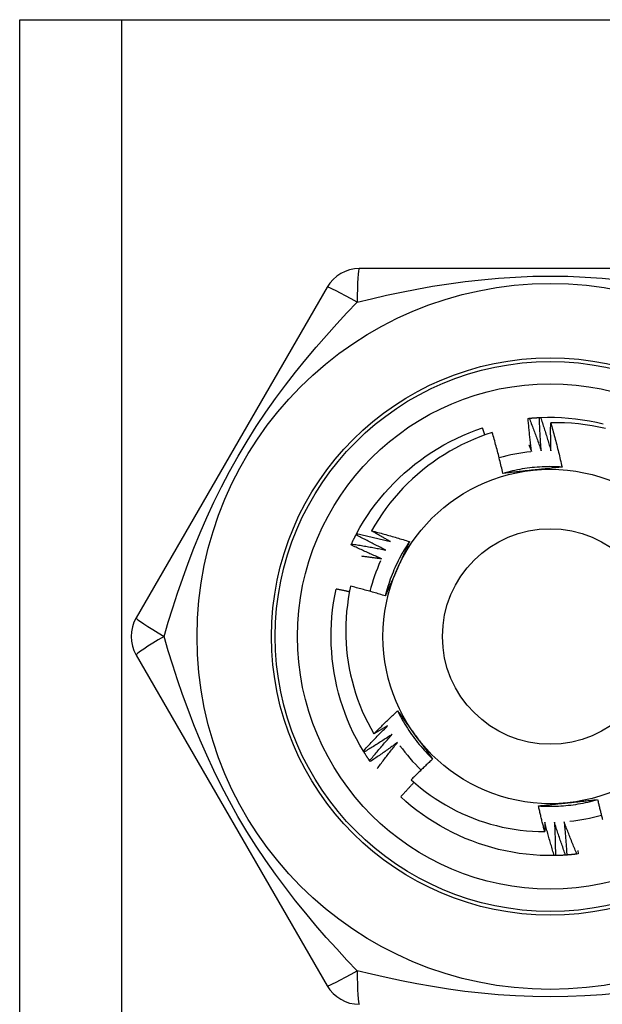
# Model space of a CAD drawing. Header units: inches. Extents: x 4.2 to 80.3, y 5.9 to 52.3.
# Tile 51 of 72: x 22.4 to 22.8, y 39.9 to 40.6. Entities that reach past the tile are written whole.
import ezdxf

# ---------------------------------------------------------------- set-up
doc = ezdxf.new("R2010")
doc.units = ezdxf.units.IN
doc.header["$LTSCALE"] = 5.125904
doc.header["$MEASUREMENT"] = 0
doc.layers.add('Visible Edges(ANSI)', color=7, linetype='Continuous', lineweight=25)
doc.layers.add('Visible Tangent Edges(ANSI)', color=7, linetype='Continuous', lineweight=25)

msp = doc.modelspace()

# ---------------------------------------------------------------- linework, layer by layer
at = {"layer": 'Visible Edges(ANSI)'}
for p, q in [((22.3912, 40.60269), (22.46047, 40.60269)), ((22.3912, 18.23633), (22.3912, 40.60269)), ((22.46047, 40.60269), (23.04492, 40.60269)), ((22.88282, 40.43301), (22.62257, 40.43301)), ((22.60064, 40.42035), (22.47051, 40.19497)), ((22.73757, 40.33095), (22.73834, 40.33103)), ((22.74531, 40.33153), (22.74608, 40.33157)), ((22.62036, 40.25167), (22.62072, 40.25236)), ((22.61694, 40.24471), (22.61726, 40.24541)), ((22.47051, 40.16964), (22.60064, 39.94426)), ((22.62577, 40.10348), (22.62536, 40.10414)), ((22.63003, 40.09699), (22.62959, 40.09763)), ((22.7562, 40.03293), (22.75543, 40.03292)), ((22.76395, 40.03331), (22.76318, 40.03326)), ((22.77167, 40.0341), (22.7709, 40.034)), ((22.77141, 40.03638), (22.77167, 40.0341))]:
    msp.add_line(p, q, dxfattribs=at)
at = {"layer": 'Visible Edges(ANSI)', "flags": 128}
for points in [[(22.74002, 40.30829), (22.73989, 40.30923), (22.73977, 40.31017), (22.73965, 40.31111), (22.73954, 40.31206), (22.73942, 40.313), (22.73931, 40.31394), (22.73919, 40.31488), (22.73908, 40.31583), (22.73898, 40.31677), (22.73887, 40.31771), (22.73876, 40.31866), (22.73866, 40.3196), (22.73856, 40.32055), (22.73846, 40.32149), (22.73836, 40.32244), (22.73827, 40.32338), (22.73818, 40.32433), (22.73808, 40.32527), (22.73799, 40.32622), (22.73791, 40.32716), (22.73782, 40.32811), (22.73774, 40.32906), (22.73765, 40.33), (22.73757, 40.33095)], [(22.73834, 40.33103), (22.73863, 40.33105), (22.73892, 40.33108), (22.73921, 40.33111), (22.7395, 40.33113), (22.73979, 40.33116), (22.74008, 40.33118), (22.74037, 40.33121), (22.74066, 40.33123), (22.74095, 40.33125), (22.74124, 40.33128), (22.74153, 40.3313), (22.74182, 40.33132), (22.74211, 40.33134), (22.7424, 40.33136), (22.74269, 40.33138), (22.74298, 40.3314), (22.74327, 40.33142), (22.74356, 40.33143), (22.74385, 40.33145), (22.74414, 40.33147), (22.74443, 40.33148), (22.74473, 40.3315), (22.74502, 40.33151), (22.74531, 40.33153)], [(22.73834, 40.33103), (22.73871, 40.33011), (22.73907, 40.32919), (22.73943, 40.32827), (22.73979, 40.32735), (22.74014, 40.32643), (22.7405, 40.3255), (22.74085, 40.32458), (22.7412, 40.32366), (22.74155, 40.32273), (22.7419, 40.32181), (22.74224, 40.32088), (22.74259, 40.31995), (22.74293, 40.31903), (22.74327, 40.3181), (22.74361, 40.31717), (22.74394, 40.31624), (22.74428, 40.31531), (22.74461, 40.31438), (22.74494, 40.31345), (22.74527, 40.31252), (22.7456, 40.31158), (22.74593, 40.31065), (22.74625, 40.30971), (22.74657, 40.30878)], [(22.74657, 40.30878), (22.7465, 40.30972), (22.74643, 40.31067), (22.74636, 40.31162), (22.74629, 40.31256), (22.74622, 40.31351), (22.74616, 40.31446), (22.74609, 40.31541), (22.74603, 40.31635), (22.74597, 40.3173), (22.74592, 40.31825), (22.74586, 40.3192), (22.74581, 40.32014), (22.74575, 40.32109), (22.7457, 40.32204), (22.74566, 40.32299), (22.74561, 40.32394), (22.74557, 40.32489), (22.74552, 40.32584), (22.74548, 40.32679), (22.74544, 40.32773), (22.74541, 40.32868), (22.74537, 40.32963), (22.74534, 40.33058), (22.74531, 40.33153)], [(22.74608, 40.33157), (22.75087, 40.3317), (22.75565, 40.33167), (22.76043, 40.33149), (22.7652, 40.33115), (22.76996, 40.33066), (22.77469, 40.33001), (22.77941, 40.32922), (22.7841, 40.32827), (22.78876, 40.32718)], [(22.74608, 40.33157), (22.7464, 40.33063), (22.74671, 40.3297), (22.74702, 40.32876), (22.74733, 40.32782), (22.74764, 40.32688), (22.74795, 40.32594), (22.74825, 40.325), (22.74855, 40.32406), (22.74885, 40.32312), (22.74915, 40.32218), (22.74945, 40.32124), (22.74975, 40.32029), (22.75004, 40.31935), (22.75033, 40.3184), (22.75062, 40.31746), (22.75091, 40.31651), (22.75119, 40.31557), (22.75148, 40.31462), (22.75176, 40.31367), (22.75204, 40.31272), (22.75232, 40.31178), (22.7526, 40.31083), (22.75287, 40.30988), (22.75315, 40.30893)], [(22.75315, 40.30893), (22.75313, 40.30972), (22.75311, 40.31051), (22.75309, 40.3113), (22.75307, 40.31209), (22.75306, 40.31288), (22.75304, 40.31367), (22.75303, 40.31447), (22.75302, 40.31526), (22.75301, 40.31605), (22.753, 40.31684), (22.75299, 40.31763), (22.75298, 40.31842), (22.75298, 40.31922), (22.75297, 40.32001), (22.75297, 40.3208), (22.75297, 40.32159), (22.75297, 40.32238), (22.75297, 40.32318), (22.75297, 40.32397), (22.75297, 40.32476), (22.75298, 40.32555), (22.75299, 40.32634), (22.75299, 40.32714), (22.753, 40.32793)], [(22.79037, 40.32405), (22.78577, 40.32506), (22.78115, 40.32592), (22.7765, 40.32663), (22.77183, 40.32719), (22.76714, 40.3276), (22.76244, 40.32786), (22.75772, 40.32797), (22.753, 40.32793)], [(22.753, 40.32793), (22.75336, 40.32668), (22.75372, 40.32543), (22.75407, 40.32419), (22.75442, 40.32294), (22.75476, 40.32169), (22.7551, 40.32044), (22.75544, 40.31918), (22.75578, 40.31793), (22.75611, 40.31668), (22.75644, 40.31542), (22.75677, 40.31417), (22.75709, 40.31291), (22.75741, 40.31165), (22.75773, 40.3104), (22.75804, 40.30914), (22.75835, 40.30788), (22.75866, 40.30662), (22.75896, 40.30536), (22.75926, 40.30409), (22.75956, 40.30283), (22.75985, 40.30157), (22.76015, 40.3003), (22.76043, 40.29904), (22.76072, 40.29777)], [(22.62072, 40.25236), (22.62304, 40.25654), (22.62549, 40.26065), (22.62807, 40.26468), (22.63078, 40.26861), (22.63362, 40.27246), (22.63658, 40.27622), (22.63966, 40.27988), (22.64286, 40.28344), (22.64616, 40.2869), (22.64958, 40.29025), (22.65309, 40.2935), (22.65671, 40.29663), (22.66042, 40.29965), (22.66422, 40.30255), (22.66812, 40.30533), (22.6721, 40.30799), (22.67616, 40.31052), (22.68029, 40.31292), (22.6845, 40.31518), (22.68879, 40.31731), (22.69313, 40.3193), (22.69755, 40.32115), (22.70202, 40.32286), (22.70654, 40.32441)], [(22.71318, 40.3213), (22.70889, 40.31987), (22.70463, 40.31831), (22.70042, 40.31661), (22.69627, 40.31478), (22.69218, 40.31282), (22.68816, 40.31074), (22.68421, 40.30854), (22.68033, 40.30621), (22.67653, 40.30376), (22.67281, 40.30119), (22.66917, 40.29851), (22.66562, 40.29571), (22.66216, 40.2928), (22.65878, 40.28978), (22.6555, 40.28665), (22.65232, 40.28341), (22.64925, 40.28007), (22.64629, 40.27665), (22.64344, 40.27313), (22.6407, 40.26953), (22.63809, 40.26585), (22.63559, 40.26208), (22.63321, 40.25824), (22.63096, 40.25432)], [(22.70816, 40.31962), (22.7081, 40.31982), (22.70803, 40.32002), (22.70796, 40.32022), (22.7079, 40.32042), (22.70783, 40.32062), (22.70776, 40.32082), (22.70769, 40.32102), (22.70763, 40.32121), (22.70756, 40.32141), (22.70749, 40.32161), (22.70743, 40.32181), (22.70736, 40.32201), (22.70729, 40.32221), (22.70722, 40.32241), (22.70715, 40.32261), (22.70709, 40.32281), (22.70702, 40.32301), (22.70695, 40.32321), (22.70688, 40.32341), (22.70681, 40.32361), (22.70675, 40.32381), (22.70668, 40.32401), (22.70661, 40.32421), (22.70654, 40.32441)], [(22.72043, 40.29346), (22.72016, 40.29463), (22.71989, 40.2958), (22.71961, 40.29696), (22.71934, 40.29813), (22.71906, 40.2993), (22.71877, 40.30046), (22.71849, 40.30163), (22.7182, 40.30279), (22.71791, 40.30395), (22.71761, 40.30511), (22.71732, 40.30628), (22.71702, 40.30744), (22.71671, 40.3086), (22.71641, 40.30975), (22.7161, 40.31091), (22.71578, 40.31207), (22.71547, 40.31323), (22.71515, 40.31438), (22.71483, 40.31554), (22.71451, 40.31669), (22.71418, 40.31784), (22.71385, 40.31899), (22.71352, 40.32015), (22.71318, 40.3213)], [(22.73817, 40.31281), (22.73825, 40.31262), (22.73833, 40.31243), (22.7384, 40.31225), (22.73848, 40.31206), (22.73856, 40.31187), (22.73864, 40.31168), (22.73871, 40.31149), (22.73879, 40.31131), (22.73887, 40.31112), (22.73895, 40.31093), (22.73902, 40.31074), (22.7391, 40.31055), (22.73918, 40.31036), (22.73925, 40.31018), (22.73933, 40.30999), (22.73941, 40.3098), (22.73948, 40.30961), (22.73956, 40.30942), (22.73964, 40.30923), (22.73971, 40.30905), (22.73979, 40.30886), (22.73987, 40.30867), (22.73994, 40.30848), (22.74002, 40.30829)], [(22.76072, 40.29777), (22.75902, 40.29787), (22.75733, 40.29795), (22.75563, 40.298), (22.75394, 40.29803), (22.75224, 40.29804), (22.75054, 40.29802), (22.74884, 40.29797), (22.74715, 40.2979), (22.74545, 40.29781), (22.74376, 40.29769), (22.74207, 40.29754), (22.74038, 40.29738), (22.73869, 40.29718), (22.73701, 40.29697), (22.73533, 40.29673), (22.73366, 40.29646), (22.73198, 40.29617), (22.73032, 40.29586), (22.72865, 40.29552), (22.727, 40.29515), (22.72535, 40.29477), (22.7237, 40.29436), (22.72206, 40.29392), (22.72043, 40.29346)], [(22.74078, 40.29564), (22.73993, 40.29555), (22.73907, 40.29546), (22.73822, 40.29537), (22.73737, 40.29528), (22.73651, 40.29519), (22.73566, 40.2951), (22.73481, 40.29501), (22.73396, 40.29492), (22.73311, 40.29483), (22.73226, 40.29474), (22.73141, 40.29465), (22.73057, 40.29456), (22.72972, 40.29447), (22.72887, 40.29438), (22.72803, 40.29429), (22.72718, 40.2942), (22.72633, 40.29411), (22.72549, 40.29401), (22.72465, 40.29392), (22.7238, 40.29383), (22.72296, 40.29374), (22.72211, 40.29365), (22.72127, 40.29355), (22.72043, 40.29346)], [(22.76072, 40.29777), (22.75989, 40.29768), (22.75907, 40.29759), (22.75824, 40.2975), (22.75741, 40.29741), (22.75659, 40.29732), (22.75576, 40.29723), (22.75493, 40.29714), (22.75411, 40.29705), (22.75328, 40.29696), (22.75245, 40.29687), (22.75162, 40.29678), (22.75079, 40.29669), (22.74996, 40.29661), (22.74913, 40.29652), (22.7483, 40.29643), (22.74747, 40.29634), (22.74663, 40.29625), (22.7458, 40.29617), (22.74497, 40.29608), (22.74413, 40.29599), (22.7433, 40.2959), (22.74246, 40.29581), (22.74162, 40.29573), (22.74078, 40.29564)], [(22.62072, 40.25236), (22.62169, 40.25215), (22.62265, 40.25195), (22.62362, 40.25174), (22.62459, 40.25153), (22.62555, 40.25132), (22.62652, 40.25111), (22.62748, 40.25089), (22.62844, 40.25067), (22.62941, 40.25046), (22.63037, 40.25023), (22.63133, 40.25001), (22.6323, 40.24979), (22.63326, 40.24956), (22.63422, 40.24933), (22.63518, 40.2491), (22.63614, 40.24887), (22.6371, 40.24864), (22.63806, 40.2484), (22.63902, 40.24817), (22.63998, 40.24793), (22.64094, 40.24769), (22.6419, 40.24744), (22.64286, 40.2472), (22.64382, 40.24695)], [(22.63096, 40.25432), (22.63204, 40.25404), (22.63312, 40.25376), (22.6342, 40.25348), (22.63528, 40.25319), (22.63636, 40.2529), (22.63743, 40.25261), (22.63851, 40.25232), (22.63958, 40.25202), (22.64066, 40.25173), (22.64173, 40.25143), (22.64281, 40.25113), (22.64388, 40.25082), (22.64495, 40.25052), (22.64603, 40.25021), (22.6471, 40.24989), (22.64817, 40.24958), (22.64924, 40.24926), (22.65031, 40.24895), (22.65137, 40.24863), (22.65244, 40.2483), (22.65351, 40.24798), (22.65458, 40.24765), (22.65564, 40.24732), (22.65671, 40.24699)], [(22.64382, 40.24695), (22.64328, 40.24725), (22.64274, 40.24755), (22.6422, 40.24785), (22.64166, 40.24815), (22.64112, 40.24845), (22.64058, 40.24876), (22.64005, 40.24906), (22.63951, 40.24936), (22.63897, 40.24967), (22.63843, 40.24997), (22.6379, 40.25028), (22.63736, 40.25058), (22.63683, 40.25089), (22.63629, 40.2512), (22.63576, 40.25151), (22.63522, 40.25182), (22.63469, 40.25213), (22.63416, 40.25244), (22.63362, 40.25275), (22.63309, 40.25306), (22.63256, 40.25337), (22.63202, 40.25369), (22.63149, 40.254), (22.63096, 40.25432)], [(22.61726, 40.24541), (22.61739, 40.24568), (22.61751, 40.24594), (22.61763, 40.2462), (22.61776, 40.24646), (22.61788, 40.24673), (22.61801, 40.24699), (22.61814, 40.24725), (22.61826, 40.24751), (22.61839, 40.24777), (22.61852, 40.24804), (22.61865, 40.2483), (22.61878, 40.24856), (22.61891, 40.24882), (22.61904, 40.24908), (22.61917, 40.24934), (22.6193, 40.2496), (22.61943, 40.24986), (22.61956, 40.25012), (22.61969, 40.25037), (22.61983, 40.25063), (22.61996, 40.25089), (22.62009, 40.25115), (22.62023, 40.25141), (22.62036, 40.25166)], [(22.61726, 40.24541), (22.61824, 40.24526), (22.61921, 40.2451), (22.62019, 40.24495), (22.62117, 40.24479), (22.62214, 40.24463), (22.62311, 40.24446), (22.62409, 40.2443), (22.62506, 40.24413), (22.62604, 40.24396), (22.62701, 40.24379), (22.62798, 40.24362), (22.62896, 40.24345), (22.62993, 40.24327), (22.6309, 40.24309), (22.63187, 40.24291), (22.63285, 40.24273), (22.63382, 40.24255), (22.63479, 40.24236), (22.63576, 40.24218), (22.63673, 40.24199), (22.6377, 40.2418), (22.63867, 40.2416), (22.63964, 40.24141), (22.64061, 40.24121)], [(22.64061, 40.24121), (22.63976, 40.24163), (22.6389, 40.24205), (22.63805, 40.24247), (22.6372, 40.24289), (22.63635, 40.24331), (22.6355, 40.24374), (22.63465, 40.24416), (22.63381, 40.24459), (22.63296, 40.24502), (22.63211, 40.24545), (22.63127, 40.24588), (22.63043, 40.24632), (22.62958, 40.24676), (22.62874, 40.24719), (22.6279, 40.24763), (22.62706, 40.24808), (22.62622, 40.24852), (22.62538, 40.24896), (22.62454, 40.24941), (22.6237, 40.24986), (22.62286, 40.25031), (22.62203, 40.25076), (22.62119, 40.25121), (22.62036, 40.25167)], [(22.65671, 40.24699), (22.65577, 40.24557), (22.65486, 40.24414), (22.65396, 40.2427), (22.65309, 40.24124), (22.65224, 40.23977), (22.65141, 40.23829), (22.6506, 40.2368), (22.64981, 40.2353), (22.64904, 40.23378), (22.6483, 40.23226), (22.64758, 40.23072), (22.64688, 40.22918), (22.6462, 40.22762), (22.64555, 40.22605), (22.64492, 40.22448), (22.64431, 40.22289), (22.64373, 40.2213), (22.64317, 40.2197), (22.64263, 40.21809), (22.64211, 40.21647), (22.64162, 40.21485), (22.64116, 40.21322), (22.64071, 40.21158), (22.6403, 40.20994)], [(22.65671, 40.24699), (22.65637, 40.24622), (22.65604, 40.24546), (22.65571, 40.2447), (22.65537, 40.24394), (22.65504, 40.24318), (22.6547, 40.24242), (22.65436, 40.24166), (22.65403, 40.2409), (22.65369, 40.24014), (22.65335, 40.23938), (22.65302, 40.23861), (22.65268, 40.23785), (22.65234, 40.23709), (22.652, 40.23632), (22.65166, 40.23556), (22.65132, 40.2348), (22.65098, 40.23403), (22.65064, 40.23326), (22.6503, 40.2325), (22.64996, 40.23173), (22.64962, 40.23096), (22.64927, 40.23019), (22.64893, 40.22942), (22.64859, 40.22865)], [(22.6377, 40.23532), (22.63683, 40.23569), (22.63596, 40.23606), (22.63508, 40.23644), (22.63421, 40.23681), (22.63334, 40.23719), (22.63247, 40.23757), (22.6316, 40.23795), (22.63073, 40.23834), (22.62987, 40.23872), (22.629, 40.23911), (22.62813, 40.2395), (22.62727, 40.23989), (22.6264, 40.24028), (22.62554, 40.24067), (22.62468, 40.24107), (22.62381, 40.24147), (22.62295, 40.24187), (22.62209, 40.24227), (22.62123, 40.24267), (22.62037, 40.24307), (22.61951, 40.24348), (22.61865, 40.24389), (22.61779, 40.2443), (22.61694, 40.24471)], [(22.62408, 40.23718), (22.62465, 40.23711), (22.62522, 40.23704), (22.62578, 40.23696), (22.62635, 40.23689), (22.62692, 40.23682), (22.62749, 40.23675), (22.62806, 40.23667), (22.62862, 40.2366), (22.62919, 40.23652), (22.62976, 40.23645), (22.63033, 40.23637), (22.6309, 40.23629), (22.63146, 40.23621), (22.63203, 40.23614), (22.6326, 40.23606), (22.63317, 40.23598), (22.63373, 40.2359), (22.6343, 40.23582), (22.63487, 40.23573), (22.63543, 40.23565), (22.636, 40.23557), (22.63657, 40.23549), (22.63714, 40.2354), (22.6377, 40.23532)], [(22.64859, 40.22865), (22.64824, 40.22787), (22.64789, 40.22708), (22.64754, 40.2263), (22.64719, 40.22552), (22.64684, 40.22473), (22.64649, 40.22395), (22.64615, 40.22317), (22.6458, 40.22239), (22.64545, 40.22161), (22.64511, 40.22083), (22.64476, 40.22005), (22.64441, 40.21927), (22.64407, 40.21849), (22.64372, 40.21771), (22.64338, 40.21693), (22.64303, 40.21615), (22.64269, 40.21538), (22.64235, 40.2146), (22.642, 40.21382), (22.64166, 40.21304), (22.64132, 40.21227), (22.64098, 40.21149), (22.64064, 40.21072), (22.6403, 40.20994)], [(22.62536, 40.10414), (22.62292, 40.10826), (22.62063, 40.11245), (22.61847, 40.11672), (22.61646, 40.12106), (22.61458, 40.12546), (22.61285, 40.12991), (22.61126, 40.13442), (22.60981, 40.13898), (22.60851, 40.14359), (22.60735, 40.14823), (22.60634, 40.15291), (22.60547, 40.15761), (22.60475, 40.16234), (22.60419, 40.16709), (22.60377, 40.17186), (22.60349, 40.17664), (22.60338, 40.18142), (22.60341, 40.1862), (22.60359, 40.19098), (22.60393, 40.19575), (22.60442, 40.20051), (22.60507, 40.20525), (22.60587, 40.20996), (22.60682, 40.21465)], [(22.61587, 40.21272), (22.61549, 40.2128), (22.61512, 40.21289), (22.61474, 40.21297), (22.61436, 40.21305), (22.61399, 40.21314), (22.61361, 40.21322), (22.61323, 40.2133), (22.61286, 40.21338), (22.61248, 40.21346), (22.6121, 40.21354), (22.61173, 40.21363), (22.61135, 40.21371), (22.61097, 40.21379), (22.6106, 40.21387), (22.61022, 40.21395), (22.60984, 40.21402), (22.60947, 40.2141), (22.60909, 40.21418), (22.60871, 40.21426), (22.60833, 40.21434), (22.60796, 40.21442), (22.60758, 40.2145), (22.6072, 40.21457), (22.60682, 40.21465)], [(22.61666, 40.21657), (22.61579, 40.21232), (22.61505, 40.20804), (22.61444, 40.20375), (22.61397, 40.19943), (22.61363, 40.1951), (22.61342, 40.19076), (22.61335, 40.1864), (22.61342, 40.18205), (22.61362, 40.1777), (22.61396, 40.17337), (22.61443, 40.16906), (22.61503, 40.16476), (22.61577, 40.16049), (22.61665, 40.15624), (22.61765, 40.15202), (22.61879, 40.14783), (22.62006, 40.14368), (22.62146, 40.13957), (22.62299, 40.13549), (22.62465, 40.13147), (22.62644, 40.1275), (22.62835, 40.1236), (22.63038, 40.11976), (22.63252, 40.11599)], [(22.6403, 40.20994), (22.63932, 40.21024), (22.63834, 40.21054), (22.63736, 40.21083), (22.63638, 40.21113), (22.6354, 40.21142), (22.63442, 40.21171), (22.63344, 40.212), (22.63245, 40.21228), (22.63147, 40.21257), (22.63049, 40.21285), (22.6295, 40.21313), (22.62852, 40.21341), (22.62753, 40.21368), (22.62655, 40.21395), (22.62556, 40.21422), (22.62458, 40.21449), (22.62359, 40.21476), (22.6226, 40.21502), (22.62161, 40.21529), (22.62062, 40.21555), (22.61963, 40.2158), (22.61864, 40.21606), (22.61765, 40.21631), (22.61666, 40.21657)], [(22.63252, 40.11599), (22.63318, 40.11665), (22.63384, 40.11731), (22.63451, 40.11797), (22.63517, 40.11863), (22.63583, 40.11928), (22.6365, 40.11994), (22.63717, 40.12059), (22.63783, 40.12124), (22.6385, 40.12189), (22.63917, 40.12254), (22.63984, 40.12319), (22.64052, 40.12384), (22.64119, 40.12449), (22.64187, 40.12513), (22.64254, 40.12578), (22.64322, 40.12642), (22.6439, 40.12706), (22.64458, 40.1277), (22.64526, 40.12834), (22.64594, 40.12898), (22.64663, 40.12962), (22.64731, 40.13025), (22.648, 40.13088), (22.64869, 40.13152)], [(22.64869, 40.13152), (22.64918, 40.13085), (22.64967, 40.13018), (22.65016, 40.12951), (22.65065, 40.12884), (22.65114, 40.12817), (22.65163, 40.1275), (22.65212, 40.12682), (22.65262, 40.12615), (22.65311, 40.12548), (22.6536, 40.12481), (22.65409, 40.12413), (22.65458, 40.12346), (22.65507, 40.12278), (22.65556, 40.12211), (22.65606, 40.12143), (22.65655, 40.12076), (22.65704, 40.12008), (22.65753, 40.1194), (22.65803, 40.11872), (22.65852, 40.11804), (22.65901, 40.11736), (22.65951, 40.11668), (22.66, 40.116), (22.6605, 40.11532)], [(22.64869, 40.13152), (22.64944, 40.13), (22.65022, 40.12849), (22.65103, 40.127), (22.65185, 40.12551), (22.65269, 40.12404), (22.65356, 40.12258), (22.65445, 40.12113), (22.65536, 40.1197), (22.65629, 40.11828), (22.65724, 40.11687), (22.6582, 40.11548), (22.65919, 40.1141), (22.6602, 40.11274), (22.66123, 40.11139), (22.66228, 40.11006), (22.66335, 40.10874), (22.66444, 40.10743), (22.66554, 40.10615), (22.66667, 40.10488), (22.66781, 40.10362), (22.66897, 40.10239), (22.67015, 40.10117), (22.67135, 40.09996), (22.67256, 40.09878)], [(22.62536, 40.10414), (22.62603, 40.10487), (22.62669, 40.10559), (22.62736, 40.10632), (22.62803, 40.10705), (22.6287, 40.10777), (22.62938, 40.10849), (22.63005, 40.10922), (22.63073, 40.10994), (22.6314, 40.11066), (22.63208, 40.11138), (22.63276, 40.11209), (22.63345, 40.11281), (22.63413, 40.11352), (22.63481, 40.11424), (22.6355, 40.11495), (22.63619, 40.11566), (22.63688, 40.11637), (22.63757, 40.11707), (22.63826, 40.11778), (22.63895, 40.11849), (22.63965, 40.11919), (22.64034, 40.11989), (22.64104, 40.12059), (22.64174, 40.1213)], [(22.64174, 40.1213), (22.64136, 40.12107), (22.64097, 40.12085), (22.64059, 40.12062), (22.64021, 40.1204), (22.63983, 40.12017), (22.63945, 40.11995), (22.63906, 40.11973), (22.63868, 40.1195), (22.6383, 40.11928), (22.63791, 40.11906), (22.63753, 40.11884), (22.63715, 40.11862), (22.63676, 40.1184), (22.63638, 40.11818), (22.63599, 40.11795), (22.63561, 40.11774), (22.63522, 40.11752), (22.63484, 40.1173), (22.63445, 40.11708), (22.63407, 40.11686), (22.63368, 40.11664), (22.6333, 40.11642), (22.63291, 40.11621), (22.63252, 40.11599)], [(22.64505, 40.11562), (22.64426, 40.11509), (22.64347, 40.11457), (22.64268, 40.11405), (22.64188, 40.11353), (22.64108, 40.11301), (22.64029, 40.1125), (22.63949, 40.11198), (22.63869, 40.11147), (22.63789, 40.11096), (22.63709, 40.11045), (22.63629, 40.10994), (22.63549, 40.10944), (22.63468, 40.10893), (22.63388, 40.10843), (22.63307, 40.10792), (22.63226, 40.10742), (22.63145, 40.10692), (22.63064, 40.10643), (22.62983, 40.10593), (22.62902, 40.10544), (22.62821, 40.10494), (22.6274, 40.10445), (22.62658, 40.10396), (22.62577, 40.10348)], [(22.62959, 40.09763), (22.63022, 40.0984), (22.63084, 40.09916), (22.63147, 40.09992), (22.63211, 40.10068), (22.63274, 40.10144), (22.63337, 40.10219), (22.63401, 40.10295), (22.63465, 40.1037), (22.63529, 40.10446), (22.63593, 40.10521), (22.63657, 40.10596), (22.63721, 40.10671), (22.63786, 40.10746), (22.63851, 40.10821), (22.63915, 40.10895), (22.6398, 40.1097), (22.64045, 40.11044), (22.64111, 40.11119), (22.64176, 40.11193), (22.64242, 40.11267), (22.64307, 40.11341), (22.64373, 40.11415), (22.64439, 40.11488), (22.64505, 40.11562)], [(22.6605, 40.11532), (22.66101, 40.11462), (22.66151, 40.11393), (22.66201, 40.11323), (22.66252, 40.11254), (22.66302, 40.11185), (22.66353, 40.11115), (22.66403, 40.11046), (22.66453, 40.10977), (22.66504, 40.10908), (22.66554, 40.10839), (22.66604, 40.1077), (22.66654, 40.10701), (22.66704, 40.10632), (22.66755, 40.10563), (22.66805, 40.10495), (22.66855, 40.10426), (22.66905, 40.10357), (22.66955, 40.10289), (22.67005, 40.1022), (22.67056, 40.10152), (22.67106, 40.10083), (22.67156, 40.10015), (22.67206, 40.09946), (22.67256, 40.09878)], [(22.64866, 40.11012), (22.6479, 40.10956), (22.64713, 40.10899), (22.64637, 40.10843), (22.6456, 40.10787), (22.64483, 40.10732), (22.64406, 40.10676), (22.64329, 40.1062), (22.64252, 40.10565), (22.64175, 40.1051), (22.64098, 40.10455), (22.6402, 40.104), (22.63943, 40.10345), (22.63865, 40.1029), (22.63787, 40.10236), (22.63709, 40.10182), (22.63631, 40.10127), (22.63553, 40.10073), (22.63475, 40.10019), (22.63396, 40.09966), (22.63318, 40.09912), (22.63239, 40.09859), (22.63161, 40.09806), (22.63082, 40.09752), (22.63003, 40.09699)], [(22.63481, 40.09226), (22.63537, 40.09301), (22.63594, 40.09377), (22.6365, 40.09452), (22.63706, 40.09527), (22.63763, 40.09603), (22.6382, 40.09678), (22.63877, 40.09753), (22.63934, 40.09828), (22.63991, 40.09902), (22.64048, 40.09977), (22.64106, 40.10052), (22.64163, 40.10126), (22.64221, 40.10201), (22.64279, 40.10275), (22.64337, 40.10349), (22.64395, 40.10423), (22.64454, 40.10497), (22.64512, 40.10571), (22.64571, 40.10645), (22.6463, 40.10718), (22.64688, 40.10792), (22.64747, 40.10865), (22.64807, 40.10939), (22.64866, 40.11012)], [(22.62959, 40.09763), (22.62942, 40.09787), (22.62926, 40.09811), (22.6291, 40.09835), (22.62893, 40.09859), (22.62877, 40.09884), (22.62861, 40.09908), (22.62845, 40.09932), (22.62828, 40.09956), (22.62812, 40.0998), (22.62796, 40.10005), (22.6278, 40.10029), (22.62765, 40.10053), (22.62749, 40.10078), (22.62733, 40.10102), (22.62717, 40.10126), (22.62701, 40.10151), (22.62686, 40.10175), (22.6267, 40.102), (22.62655, 40.10225), (22.62639, 40.10249), (22.62624, 40.10274), (22.62608, 40.10298), (22.62593, 40.10323), (22.62577, 40.10348)], [(22.67256, 40.09878), (22.67194, 40.0982), (22.67132, 40.09763), (22.6707, 40.09705), (22.67009, 40.09647), (22.66947, 40.09589), (22.66885, 40.0953), (22.66824, 40.09472), (22.66763, 40.09414), (22.66702, 40.09355), (22.6664, 40.09296), (22.66579, 40.09238), (22.66519, 40.09179), (22.66458, 40.0912), (22.66397, 40.09061), (22.66337, 40.09002), (22.66276, 40.08942), (22.66216, 40.08883), (22.66155, 40.08823), (22.66095, 40.08764), (22.66035, 40.08704), (22.65975, 40.08644), (22.65916, 40.08584), (22.65856, 40.08524), (22.65796, 40.08464)], [(22.65796, 40.08464), (22.66108, 40.08188), (22.66428, 40.07922), (22.66755, 40.07665), (22.6709, 40.07419), (22.67432, 40.07184), (22.67782, 40.06959), (22.68138, 40.06745), (22.68501, 40.06542), (22.6887, 40.0635), (22.69246, 40.06169), (22.69627, 40.06), (22.70013, 40.05842), (22.70404, 40.05697), (22.70798, 40.05564), (22.71196, 40.05444), (22.71598, 40.05336), (22.72002, 40.0524), (22.72409, 40.05157), (22.72818, 40.05087), (22.7323, 40.0503), (22.73644, 40.04985), (22.74059, 40.04953), (22.74475, 40.04935), (22.74892, 40.04929)], [(22.65992, 40.08288), (22.65954, 40.08248), (22.65915, 40.08207), (22.65877, 40.08167), (22.65838, 40.08126), (22.658, 40.08085), (22.65762, 40.08044), (22.65723, 40.08004), (22.65685, 40.07963), (22.65647, 40.07922), (22.65609, 40.07881), (22.65571, 40.0784), (22.65533, 40.07799), (22.65495, 40.07758), (22.65457, 40.07717), (22.65419, 40.07675), (22.65381, 40.07634), (22.65343, 40.07593), (22.65305, 40.07552), (22.65268, 40.0751), (22.6523, 40.07469), (22.65192, 40.07427), (22.65155, 40.07386), (22.65117, 40.07344), (22.6508, 40.07303)], [(22.75543, 40.03292), (22.75064, 40.03291), (22.74586, 40.03306), (22.74109, 40.03337), (22.73633, 40.03383), (22.73159, 40.03445), (22.72687, 40.03522), (22.72217, 40.03613), (22.71751, 40.0372), (22.71288, 40.03841), (22.7083, 40.03977), (22.70375, 40.04127), (22.69926, 40.04292), (22.69482, 40.0447), (22.69044, 40.04662), (22.68612, 40.04868), (22.68186, 40.05087), (22.67768, 40.05319), (22.67358, 40.05565), (22.66955, 40.05823), (22.66561, 40.06094), (22.66176, 40.06378), (22.65801, 40.06674), (22.65435, 40.06982), (22.6508, 40.07303)], [(22.74467, 40.06684), (22.74637, 40.06673), (22.74806, 40.06666), (22.74976, 40.0666), (22.75145, 40.06657), (22.75315, 40.06657), (22.75485, 40.06659), (22.75654, 40.06664), (22.75824, 40.0667), (22.75994, 40.0668), (22.76163, 40.06692), (22.76332, 40.06706), (22.76501, 40.06723), (22.76669, 40.06742), (22.76838, 40.06764), (22.77006, 40.06788), (22.77173, 40.06815), (22.7734, 40.06844), (22.77507, 40.06875), (22.77673, 40.06909), (22.77839, 40.06945), (22.78004, 40.06984), (22.78169, 40.07025), (22.78333, 40.07069), (22.78496, 40.07115)], [(22.76461, 40.06897), (22.76546, 40.06906), (22.76632, 40.06915), (22.76717, 40.06924), (22.76802, 40.06933), (22.76888, 40.06942), (22.76973, 40.06951), (22.77058, 40.0696), (22.77143, 40.06969), (22.77228, 40.06978), (22.77313, 40.06987), (22.77397, 40.06996), (22.77482, 40.07005), (22.77567, 40.07014), (22.77652, 40.07023), (22.77736, 40.07032), (22.77821, 40.07041), (22.77905, 40.0705), (22.7799, 40.07059), (22.78074, 40.07068), (22.78159, 40.07078), (22.78243, 40.07087), (22.78327, 40.07096), (22.78412, 40.07105), (22.78496, 40.07115)], [(22.78496, 40.07115), (22.78511, 40.07049), (22.78526, 40.06984), (22.78541, 40.06918), (22.78557, 40.06853), (22.78572, 40.06788), (22.78587, 40.06722), (22.78603, 40.06657), (22.78618, 40.06592), (22.78634, 40.06527), (22.7865, 40.06461), (22.78666, 40.06396), (22.78682, 40.06331), (22.78698, 40.06266), (22.78714, 40.06201), (22.7873, 40.06136), (22.78747, 40.06071), (22.78763, 40.06006), (22.7878, 40.05941), (22.78796, 40.05876), (22.78813, 40.05811), (22.7883, 40.05746)], [(22.74467, 40.06684), (22.7455, 40.06693), (22.74632, 40.06702), (22.74715, 40.06711), (22.74797, 40.0672), (22.7488, 40.06729), (22.74963, 40.06738), (22.75045, 40.06747), (22.75128, 40.06756), (22.75211, 40.06765), (22.75294, 40.06773), (22.75377, 40.06782), (22.7546, 40.06791), (22.75543, 40.068), (22.75626, 40.06809), (22.75709, 40.06818), (22.75792, 40.06826), (22.75875, 40.06835), (22.75959, 40.06844), (22.76042, 40.06853), (22.76126, 40.06862), (22.76209, 40.0687), (22.76293, 40.06879), (22.76377, 40.06888), (22.76461, 40.06897)], [(22.74892, 40.04929), (22.74873, 40.05002), (22.74854, 40.05074), (22.74836, 40.05147), (22.74817, 40.0522), (22.74798, 40.05293), (22.7478, 40.05366), (22.74762, 40.05439), (22.74743, 40.05512), (22.74725, 40.05585), (22.74707, 40.05658), (22.7469, 40.05731), (22.74672, 40.05804), (22.74654, 40.05877), (22.74637, 40.0595), (22.74619, 40.06024), (22.74602, 40.06097), (22.74585, 40.0617), (22.74568, 40.06243), (22.74551, 40.06317), (22.74534, 40.0639), (22.74517, 40.06463), (22.745, 40.06537), (22.74484, 40.0661), (22.74467, 40.06684)], [(22.74895, 40.05573), (22.74895, 40.05547), (22.74896, 40.0552), (22.74896, 40.05493), (22.74895, 40.05466), (22.74895, 40.05439), (22.74895, 40.05412), (22.74895, 40.05385), (22.74895, 40.05359), (22.74895, 40.05332), (22.74895, 40.05305), (22.74895, 40.05278), (22.74895, 40.05251), (22.74895, 40.05224), (22.74895, 40.05197), (22.74894, 40.05171), (22.74894, 40.05144), (22.74894, 40.05117), (22.74894, 40.0509), (22.74893, 40.05063), (22.74893, 40.05036), (22.74893, 40.05009), (22.74893, 40.04982), (22.74892, 40.04956), (22.74892, 40.04929)], [(22.75543, 40.03292), (22.75514, 40.03386), (22.75485, 40.0348), (22.75456, 40.03575), (22.75428, 40.0367), (22.75399, 40.03764), (22.75371, 40.03859), (22.75343, 40.03954), (22.75315, 40.04048), (22.75288, 40.04143), (22.7526, 40.04238), (22.75233, 40.04333), (22.75206, 40.04428), (22.75179, 40.04523), (22.75152, 40.04619), (22.75126, 40.04714), (22.751, 40.04809), (22.75073, 40.04904), (22.75047, 40.05), (22.75022, 40.05095), (22.74996, 40.05191), (22.74971, 40.05286), (22.74945, 40.05382), (22.7492, 40.05478), (22.74895, 40.05573)], [(22.75553, 40.05571), (22.75558, 40.05476), (22.75563, 40.05382), (22.75567, 40.05287), (22.75572, 40.05192), (22.75576, 40.05097), (22.7558, 40.05002), (22.75584, 40.04907), (22.75587, 40.04812), (22.75591, 40.04718), (22.75594, 40.04623), (22.75597, 40.04528), (22.756, 40.04433), (22.75603, 40.04338), (22.75605, 40.04243), (22.75608, 40.04148), (22.7561, 40.04053), (22.75612, 40.03958), (22.75614, 40.03863), (22.75615, 40.03768), (22.75617, 40.03673), (22.75618, 40.03578), (22.75619, 40.03483), (22.7562, 40.03388), (22.7562, 40.03293)], [(22.76318, 40.03326), (22.76284, 40.03419), (22.7625, 40.03511), (22.76217, 40.03604), (22.76183, 40.03697), (22.7615, 40.0379), (22.76117, 40.03884), (22.76084, 40.03977), (22.76051, 40.0407), (22.76019, 40.04163), (22.75987, 40.04257), (22.75954, 40.0435), (22.75923, 40.04444), (22.75891, 40.04537), (22.75859, 40.04631), (22.75828, 40.04725), (22.75796, 40.04818), (22.75765, 40.04912), (22.75734, 40.05006), (22.75704, 40.051), (22.75673, 40.05194), (22.75643, 40.05288), (22.75613, 40.05383), (22.75583, 40.05477), (22.75553, 40.05571)], [(22.7621, 40.05603), (22.76219, 40.05508), (22.76229, 40.05414), (22.76239, 40.0532), (22.76248, 40.05225), (22.76257, 40.05131), (22.76266, 40.05036), (22.76275, 40.04942), (22.76283, 40.04847), (22.76292, 40.04753), (22.763, 40.04658), (22.76308, 40.04563), (22.76316, 40.04469), (22.76323, 40.04374), (22.76331, 40.04279), (22.76338, 40.04185), (22.76345, 40.0409), (22.76352, 40.03995), (22.76359, 40.039), (22.76365, 40.03806), (22.76372, 40.03711), (22.76378, 40.03616), (22.76384, 40.03521), (22.7639, 40.03426), (22.76395, 40.03331)], [(22.7709, 40.034), (22.77051, 40.03491), (22.77013, 40.03582), (22.76974, 40.03673), (22.76936, 40.03764), (22.76898, 40.03856), (22.7686, 40.03947), (22.76823, 40.04038), (22.76785, 40.0413), (22.76748, 40.04221), (22.76711, 40.04313), (22.76674, 40.04404), (22.76637, 40.04496), (22.76601, 40.04588), (22.76564, 40.0468), (22.76528, 40.04772), (22.76492, 40.04864), (22.76456, 40.04956), (22.7642, 40.05048), (22.76385, 40.0514), (22.76349, 40.05233), (22.76314, 40.05325), (22.76279, 40.05418), (22.76244, 40.0551), (22.7621, 40.05603)], [(22.76318, 40.03326), (22.76289, 40.03324), (22.7626, 40.03322), (22.76231, 40.0332), (22.76202, 40.03318), (22.76173, 40.03316), (22.76144, 40.03315), (22.76115, 40.03313), (22.76086, 40.03311), (22.76057, 40.0331), (22.76027, 40.03308), (22.75998, 40.03307), (22.75969, 40.03306), (22.7594, 40.03304), (22.75911, 40.03303), (22.75882, 40.03302), (22.75853, 40.03301), (22.75824, 40.033), (22.75795, 40.03299), (22.75766, 40.03298), (22.75737, 40.03297), (22.75708, 40.03296), (22.75679, 40.03295), (22.7565, 40.03294), (22.75621, 40.03294)], [(22.7709, 40.034), (22.77061, 40.03397), (22.77032, 40.03393), (22.77003, 40.0339), (22.76974, 40.03387), (22.76946, 40.03383), (22.76917, 40.0338), (22.76888, 40.03377), (22.76859, 40.03374), (22.7683, 40.03371), (22.76801, 40.03368), (22.76772, 40.03365), (22.76743, 40.03362), (22.76714, 40.03359), (22.76685, 40.03356), (22.76656, 40.03354), (22.76627, 40.03351), (22.76598, 40.03349), (22.76569, 40.03346), (22.7654, 40.03344), (22.76511, 40.03341), (22.76482, 40.03339), (22.76453, 40.03337), (22.76424, 40.03334), (22.76395, 40.03332)]]:
    msp.add_lwpolyline(points, dxfattribs=at)
at = {"layer": 'Visible Edges(ANSI)'}
for radius in [0.24058, 0.1722, 0.11396]:
    msp.add_circle((22.75269, 40.1823), radius, dxfattribs=at)
for centre, radius, start, end in [((22.62257, 40.40769), 0.02532, 90, 150), ((22.75269, 40.1823), 0.12662, 96.0181, 105.9569), ((22.75269, 40.1823), 0.12662, 156.0181, 165.9569), ((22.49244, 40.1823), 0.02532, 150, 210), ((22.75269, 40.1823), 0.12662, 216.0181, 225.9569), ((22.75269, 40.1823), 0.12662, 276.0181, 285.9569), ((22.62257, 39.95692), 0.02532, 210, 270)]:
    msp.add_arc(centre, radius, start, end, dxfattribs=at)
at = {"layer": 'Visible Tangent Edges(ANSI)'}
msp.add_line((22.46047, 40.60269), (22.46047, 18.23633), dxfattribs=at)
at = {"layer": 'Visible Tangent Edges(ANSI)', "flags": 128}
for points in [[(22.62116, 40.41014), (22.63096, 40.41252), (22.64101, 40.41482), (22.65131, 40.417), (22.66183, 40.41906), (22.67257, 40.42095), (22.68351, 40.42267), (22.69464, 40.42418), (22.70595, 40.42548), (22.71742, 40.42652), (22.72905, 40.4273), (22.74083, 40.42778), (22.75273, 40.42795), (22.76467, 40.42779), (22.77647, 40.42731), (22.78811, 40.42653), (22.79958, 40.42549)], [(22.48962, 40.1823), (22.49245, 40.19199), (22.49549, 40.20185), (22.49875, 40.21186), (22.50224, 40.222), (22.50597, 40.23226), (22.50995, 40.2426), (22.51421, 40.253), (22.51875, 40.26344), (22.52358, 40.2739), (22.52872, 40.28436), (22.53419, 40.29479), (22.53999, 40.30517), (22.54609, 40.31542), (22.5524, 40.32539), (22.55888, 40.33508), (22.56552, 40.34449), (22.57229, 40.35362), (22.57915, 40.36248), (22.5861, 40.37108), (22.5931, 40.37941), (22.60013, 40.38748), (22.60717, 40.39528), (22.61418, 40.40284), (22.62116, 40.41014)], [(22.62116, 39.95447), (22.61419, 39.96177), (22.60717, 39.96933), (22.60012, 39.97716), (22.59308, 39.98525), (22.58607, 39.99361), (22.57911, 40.00223), (22.57223, 40.01112), (22.56545, 40.02027), (22.55881, 40.02969), (22.55233, 40.03937), (22.54602, 40.04931), (22.53993, 40.05953), (22.53411, 40.06994), (22.52863, 40.08038), (22.52348, 40.09084), (22.51865, 40.1013), (22.51412, 40.11172), (22.50988, 40.1221), (22.50591, 40.13242), (22.5022, 40.14264), (22.49873, 40.15277), (22.49548, 40.16276), (22.49245, 40.17262), (22.48962, 40.1823)], [(22.79944, 39.93913), (22.78797, 39.93809), (22.77634, 39.93731), (22.76456, 39.93683), (22.75266, 39.93666), (22.74072, 39.93682), (22.72892, 39.9373), (22.71728, 39.93807), (22.70581, 39.93911), (22.69451, 39.94041), (22.6834, 39.94192), (22.67249, 39.94364), (22.66178, 39.94554), (22.65128, 39.94759), (22.641, 39.94978), (22.63096, 39.95208), (22.62116, 39.95447)]]:
    msp.add_lwpolyline(points, dxfattribs=at)
at = {"layer": 'Visible Tangent Edges(ANSI)'}
for radius in [0.18993, 0.1874, 0.07344]:
    msp.add_circle((22.75269, 40.1823), radius, dxfattribs=at)
for centre, major_axis, start_param, end_param in [((22.62257, 40.40769), (0, 0.02532), 0, 1.474012), ((22.62257, 40.40769), (-0.02193, 0.01266), 4.809173, 6.283185), ((22.49244, 40.1823), (-0.02193, 0.01266), 0, 1.474012), ((22.49244, 40.1823), (-0.02193, -0.01266), 4.809173, 6.283185), ((22.62257, 39.95692), (-0.02193, -0.01266), 0, 1.474012), ((22.62257, 39.95692), (0, -0.02532), 4.809173, 6.283185)]:
    msp.add_ellipse(centre, major_axis=major_axis, ratio=0.056054, start_param=start_param, end_param=end_param, dxfattribs=at)

doc.saveas('drawing.dxf')
